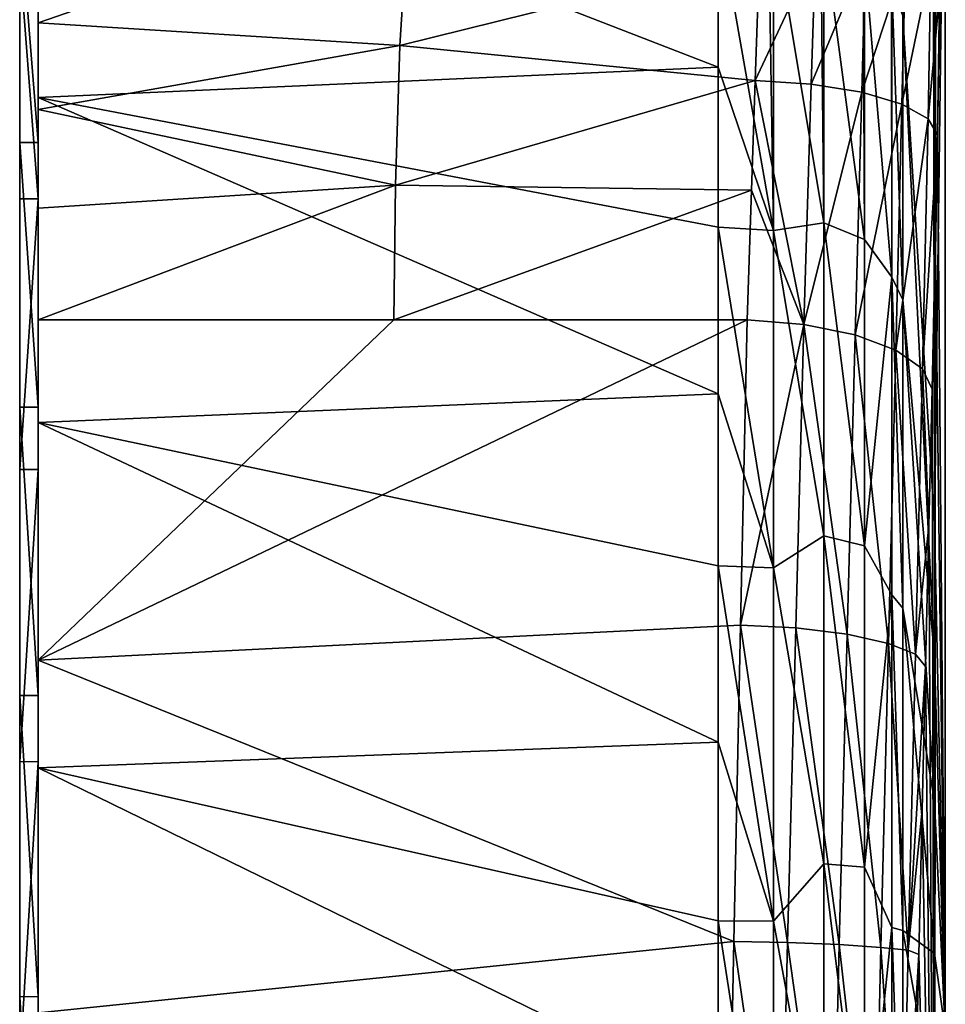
# Model space of a CAD drawing. Header units: millimetres. Extents: x -22 to 72, y 0 to 291.
# Tile 29 of 99: x 62 to 72, y 85 to 95. Entities that reach past the tile are written whole.
import ezdxf

# ---------------------------------------------------------------- set-up
doc = ezdxf.new("R2010")
doc.units = ezdxf.units.MM
doc.header["$LTSCALE"] = 65.185185
for name, color, linetype in [('194', 7, 'CONTINUOUS'), ('195', 7, 'CONTINUOUS'), ('196', 7, 'CONTINUOUS'), ('197', 7, 'CONTINUOUS'), ('204', 7, 'CONTINUOUS'), ('205', 7, 'CONTINUOUS'), ('206', 7, 'CONTINUOUS'), ('207', 7, 'CONTINUOUS'), ('212', 7, 'CONTINUOUS'), ('214', 7, 'CONTINUOUS'), ('252', 7, 'CONTINUOUS'), ('253', 7, 'CONTINUOUS'), ('254', 7, 'CONTINUOUS')]:
    doc.layers.add(name, color=color, linetype=linetype)

msp = doc.modelspace()

# ---------------------------------------------------------------- linework, layer by layer
at = {"layer": '194', "color": 7, "linetype": 'CONTINUOUS'}
for points in [[(61.5, 78.44, -15.584), (61.5, 75.516, -14.102), (61.5, 101.217, 0.364), (61.5, 78.44, -15.584)], [(61.5, 101.217, 0.364), (61.5, 75.516, -14.102), (61.5, 100.825, 3.618), (61.5, 101.217, 0.364)], [(61.5, 100.967, -2.904), (61.5, 78.44, -15.584), (61.5, 101.217, 0.364), (61.5, 100.967, -2.904)], [(61.5, 81.596, -16.467), (61.5, 78.44, -15.584), (61.5, 100.967, -2.904), (61.5, 81.596, -16.467)], [(61.5, 100.084, -6.06), (61.5, 81.596, -16.467), (61.5, 100.967, -2.904), (61.5, 100.084, -6.06)], [(61.5, 75.516, -14.102), (61.5, 72.938, -12.079), (61.5, 100.825, 3.618), (61.5, 75.516, -14.102)], [(61.5, 100.825, 3.618), (61.5, 72.938, -12.079), (61.5, 99.805, 6.734), (61.5, 100.825, 3.618)], [(61.5, 84.864, -16.717), (61.5, 81.596, -16.467), (61.5, 100.084, -6.06), (61.5, 84.864, -16.717)], [(61.5, 98.602, -8.984), (61.5, 84.864, -16.717), (61.5, 100.084, -6.06), (61.5, 98.602, -8.984)], [(61.5, 72.938, -12.079), (61.5, 70.803, -9.591), (61.5, 99.805, 6.734), (61.5, 72.938, -12.079)], [(61.5, 99.805, 6.734), (61.5, 70.803, -9.591), (61.5, 98.197, 9.591), (61.5, 99.805, 6.734)], [(61.5, 88.118, -16.325), (61.5, 84.864, -16.717), (61.5, 98.602, -8.984), (61.5, 88.118, -16.325)], [(61.5, 96.579, -11.562), (61.5, 88.118, -16.325), (61.5, 98.602, -8.984), (61.5, 96.579, -11.562)], [(61.5, 70.803, -9.591), (61.5, 69.195, -6.734), (61.5, 98.197, 9.591), (61.5, 70.803, -9.591)], [(61.5, 98.197, 9.591), (61.5, 69.195, -6.734), (61.5, 96.062, 12.079), (61.5, 98.197, 9.591)], [(61.5, 91.234, -15.305), (61.5, 88.118, -16.325), (61.5, 96.579, -11.562), (61.5, 91.234, -15.305)], [(61.5, 94.091, -13.697), (61.5, 91.234, -15.305), (61.5, 96.579, -11.562), (61.5, 94.091, -13.697)], [(61.5, 69.195, -6.734), (61.5, 68.175, -3.618), (61.5, 96.062, 12.079), (61.5, 69.195, -6.734)], [(61.5, 96.062, 12.079), (61.5, 68.175, -3.618), (61.5, 93.484, 14.102), (61.5, 96.062, 12.079)], [(61.5, 68.175, -3.618), (61.5, 67.783, -0.364), (61.5, 93.484, 14.102), (61.5, 68.175, -3.618)], [(61.5, 93.484, 14.102), (61.5, 67.783, -0.364), (61.5, 90.56, 15.584), (61.5, 93.484, 14.102)], [(61.5, 67.783, -0.364), (61.5, 68.033, 2.904), (61.5, 90.56, 15.584), (61.5, 67.783, -0.364)], [(61.5, 90.56, 15.584), (61.5, 68.033, 2.904), (61.5, 87.404, 16.467), (61.5, 90.56, 15.584)], [(61.5, 68.033, 2.904), (61.5, 68.916, 6.06), (61.5, 87.404, 16.467), (61.5, 68.033, 2.904)], [(61.5, 87.404, 16.467), (61.5, 68.916, 6.06), (61.5, 84.136, 16.717), (61.5, 87.404, 16.467)]]:
    msp.add_3dface(points, dxfattribs=at)
at = {"layer": '195', "color": 7, "linetype": 'CONTINUOUS'}
for points in [[(61.7, 94.579, -18.423), (61.7, 97.757, -16.287), (69.046, 94.907, -18.24), (61.7, 94.579, -18.423)], [(69.046, 94.907, -18.24), (61.7, 97.757, -16.287), (69.046, 96.545, -17.202), (69.046, 94.907, -18.24)], [(69.046, 93.179, -19.123), (61.7, 94.579, -18.423), (69.046, 94.907, -18.24), (69.046, 93.179, -19.123)], [(61.7, 91.067, -19.947), (61.7, 94.579, -18.423), (69.046, 91.378, -19.842), (61.7, 91.067, -19.947)], [(69.046, 91.378, -19.842), (61.7, 94.579, -18.423), (69.046, 93.179, -19.123), (69.046, 91.378, -19.842)], [(61.7, 92.177, 19.546), (61.7, 88.5, 20.615), (65.541, 92.177, 19.546), (61.7, 92.177, 19.546)], [(65.541, 92.177, 19.546), (61.7, 88.5, 20.615), (69.361, 92.177, 19.546), (65.541, 92.177, 19.546)], [(69.361, 92.177, 19.546), (61.7, 88.5, 20.615), (69.289, 88.878, 20.539), (69.361, 92.177, 19.546)], [(69.046, 89.518, -20.392), (61.7, 91.067, -19.947), (69.046, 91.378, -19.842), (69.046, 89.518, -20.392)], [(61.7, 87.336, -20.808), (61.7, 91.067, -19.947), (69.046, 87.615, -20.768), (61.7, 87.336, -20.808)], [(69.046, 87.615, -20.768), (61.7, 91.067, -19.947), (69.046, 89.518, -20.392), (69.046, 87.615, -20.768)], [(69.289, 88.878, 20.539), (61.7, 88.5, 20.615), (69.215, 85.459, 20.978), (69.289, 88.878, 20.539)], [(61.7, 88.5, 20.615), (61.7, 84.691, 20.999), (69.215, 85.459, 20.978), (61.7, 88.5, 20.615)], [(69.046, 85.685, -20.967), (61.7, 87.336, -20.808), (69.046, 87.615, -20.768), (69.046, 85.685, -20.967)], [(61.7, 83.511, -20.977), (61.7, 87.336, -20.808), (69.046, 83.746, -20.986), (61.7, 83.511, -20.977)], [(69.046, 83.746, -20.986), (61.7, 87.336, -20.808), (69.046, 85.685, -20.967), (69.046, 83.746, -20.986)], [(69.215, 85.459, 20.978), (61.7, 84.691, 20.999), (69.148, 82.015, 20.852), (69.215, 85.459, 20.978)]]:
    msp.add_3dface(points, dxfattribs=at)
at = {"layer": '196', "color": 7, "linetype": 'CONTINUOUS'}
for points in [[(71.044, 95.453, -15.642), (71.361, 103.524, 0.448), (71.386, 89.978, -7.823), (71.044, 95.453, -15.642)], [(71.361, 103.524, 0.448), (71.391, 103.479, 1.898), (71.386, 89.978, -7.823), (71.361, 103.524, 0.448)], [(71.394, 103.475, 2.039), (71.418, 103.493, 3.385), (71.386, 89.978, -7.823), (71.394, 103.475, 2.039)], [(71.386, 89.978, -7.823), (71.418, 103.493, 3.385), (71.5, 98.835, 10.038), (71.386, 89.978, -7.823)], [(71.391, 103.479, 1.898), (71.394, 103.475, 2.039), (71.386, 89.978, -7.823), (71.391, 103.479, 1.898)], [(71.5, 84.5), (71.386, 89.978, -7.823), (71.5, 98.835, 10.038), (71.5, 84.5)], [(71.418, 94.177, 16.69), (71.5, 84.5), (71.5, 98.835, 10.038), (71.418, 94.177, 16.69)], [(71.394, 92.915, 17.13), (71.5, 84.5), (71.418, 94.177, 16.69), (71.394, 92.915, 17.13)], [(71.361, 91.427, 17.723), (71.386, 79.022, 7.823), (71.394, 92.915, 17.13), (71.361, 91.427, 17.723)], [(71.386, 79.022, 7.823), (71.5, 84.5), (71.394, 92.915, 17.13), (71.386, 79.022, 7.823)], [(71.325, 89.951, 18.24), (71.386, 79.022, 7.823), (71.361, 91.427, 17.723), (71.325, 89.951, 18.24)], [(71.288, 88.432, 18.634), (71.386, 79.022, 7.823), (71.325, 89.951, 18.24), (71.288, 88.432, 18.634)], [(71.251, 86.884, 18.902), (71.386, 79.022, 7.823), (71.288, 88.432, 18.634), (71.251, 86.884, 18.902)], [(71.214, 85.32, 19.042), (71.386, 79.022, 7.823), (71.251, 86.884, 18.902), (71.214, 85.32, 19.042)], [(71.178, 83.753, 19.053), (71.386, 79.022, 7.823), (71.214, 85.32, 19.042), (71.178, 83.753, 19.053)]]:
    msp.add_3dface(points, dxfattribs=at)
at = {"layer": '197', "color": 7, "linetype": 'CONTINUOUS'}
for points in [[(71.044, 95.453, -15.642), (71.386, 89.978, -7.823), (71.386, 88.536, -8.656), (71.044, 95.453, -15.642)], [(71.044, 92.392, -17.388), (71.044, 95.453, -15.642), (71.386, 88.536, -8.656), (71.044, 92.392, -17.388)], [(71.044, 89.063, -18.542), (71.044, 92.392, -17.388), (71.386, 86.972, -9.225), (71.044, 89.063, -18.542)], [(71.386, 86.972, -9.225), (71.044, 92.392, -17.388), (71.386, 88.536, -8.656), (71.386, 86.972, -9.225)], [(71.386, 89.978, -7.823), (71.5, 84.5), (71.386, 88.536, -8.656), (71.386, 89.978, -7.823)], [(71.044, 85.578, -19.065), (71.044, 89.063, -18.542), (71.386, 85.332, -9.514), (71.044, 85.578, -19.065)], [(71.386, 85.332, -9.514), (71.044, 89.063, -18.542), (71.386, 86.972, -9.225), (71.386, 85.332, -9.514)], [(71.5, 84.5), (71.386, 86.972, -9.225), (71.386, 88.536, -8.656), (71.5, 84.5)], [(71.5, 84.5), (71.386, 85.332, -9.514), (71.386, 86.972, -9.225), (71.5, 84.5)], [(71.044, 82.056, -18.938), (71.044, 85.578, -19.065), (71.386, 83.668, -9.514), (71.044, 82.056, -18.938)], [(71.386, 83.668, -9.514), (71.044, 85.578, -19.065), (71.386, 85.332, -9.514), (71.386, 83.668, -9.514)], [(71.5, 84.5), (71.386, 83.668, -9.514), (71.386, 85.332, -9.514), (71.5, 84.5)]]:
    msp.add_3dface(points, dxfattribs=at)
at = {"layer": '204', "color": 7, "linetype": 'CONTINUOUS'}
for points in [[(65.712, 96.775, 18.303), (61.7, 96.231, 18.215), (61.7, 95.386, 18.368), (65.712, 96.775, 18.303)], [(65.608, 95.141, 18.499), (65.712, 96.775, 18.303), (61.7, 95.386, 18.368), (65.608, 95.141, 18.499)], [(65.712, 96.775, 18.303), (65.608, 95.141, 18.499), (69.493, 96.107, 18.3), (65.712, 96.775, 18.303)], [(69.493, 96.107, 18.3), (65.608, 95.141, 18.499), (69.448, 94.762, 18.576), (69.493, 96.107, 18.3)], [(61.7, 94.449, 18.643), (65.608, 95.141, 18.499), (61.7, 95.386, 18.368), (61.7, 94.449, 18.643)], [(65.56, 93.632, 18.98), (65.608, 95.141, 18.499), (61.7, 94.449, 18.643), (65.56, 93.632, 18.98)], [(65.608, 95.141, 18.499), (65.56, 93.632, 18.98), (69.448, 94.762, 18.576), (65.608, 95.141, 18.499)], [(69.448, 94.762, 18.576), (65.56, 93.632, 18.98), (69.407, 93.576, 18.991), (69.448, 94.762, 18.576)], [(61.7, 93.383, 19.053), (65.56, 93.632, 18.98), (61.7, 94.449, 18.643), (61.7, 93.383, 19.053)], [(61.7, 92.177, 19.546), (65.541, 92.177, 19.546), (65.56, 93.632, 18.98), (61.7, 92.177, 19.546)], [(61.7, 92.177, 19.546), (65.56, 93.632, 18.98), (61.7, 93.383, 19.053), (61.7, 92.177, 19.546)], [(65.56, 93.632, 18.98), (65.541, 92.177, 19.546), (69.407, 93.576, 18.991), (65.56, 93.632, 18.98)], [(65.541, 92.177, 19.546), (69.361, 92.177, 19.546), (69.407, 93.576, 18.991), (65.541, 92.177, 19.546)]]:
    msp.add_3dface(points, dxfattribs=at)
at = {"layer": '205', "color": 7, "linetype": 'CONTINUOUS'}
for points in [[(69.448, 94.762, 18.576), (69.407, 93.576, 18.991), (69.972, 92.128, 19.463), (69.448, 94.762, 18.576)], [(69.448, 94.762, 18.576), (69.972, 92.128, 19.463), (70.052, 94.724, 18.48), (69.448, 94.762, 18.576)], [(70.052, 94.724, 18.48), (69.972, 92.128, 19.463), (70.599, 94.636, 18.211), (70.052, 94.724, 18.48)], [(69.972, 92.128, 19.463), (70.526, 92.016, 19.207), (70.599, 94.636, 18.211), (69.972, 92.128, 19.463)], [(70.599, 94.636, 18.211), (70.526, 92.016, 19.207), (71.033, 94.507, 17.795), (70.599, 94.636, 18.211)], [(70.526, 92.016, 19.207), (70.968, 91.85, 18.805), (71.033, 94.507, 17.795), (70.526, 92.016, 19.207)], [(71.033, 94.507, 17.795), (70.968, 91.85, 18.805), (71.315, 94.349, 17.272), (71.033, 94.507, 17.795)], [(70.968, 91.85, 18.805), (71.256, 91.648, 18.293), (71.315, 94.349, 17.272), (70.968, 91.85, 18.805)], [(71.256, 91.648, 18.293), (71.418, 94.177, 16.69), (71.315, 94.349, 17.272), (71.256, 91.648, 18.293)], [(71.361, 91.427, 17.723), (71.418, 94.177, 16.69), (71.256, 91.648, 18.293), (71.361, 91.427, 17.723)], [(71.361, 91.427, 17.723), (71.394, 92.915, 17.13), (71.418, 94.177, 16.69), (71.361, 91.427, 17.723)], [(69.407, 93.576, 18.991), (69.361, 92.177, 19.546), (69.972, 92.128, 19.463), (69.407, 93.576, 18.991)]]:
    msp.add_3dface(points, dxfattribs=at)
at = {"layer": '206', "color": 7, "linetype": 'CONTINUOUS'}
for points in [[(69.361, 92.177, 19.546), (69.289, 88.878, 20.539), (69.972, 92.128, 19.463), (69.361, 92.177, 19.546)], [(69.972, 92.128, 19.463), (69.289, 88.878, 20.539), (69.885, 88.848, 20.452), (69.972, 92.128, 19.463)], [(69.972, 92.128, 19.463), (69.885, 88.848, 20.452), (70.442, 88.779, 20.186), (69.972, 92.128, 19.463)], [(70.526, 92.016, 19.207), (69.972, 92.128, 19.463), (70.442, 88.779, 20.186), (70.526, 92.016, 19.207)], [(70.526, 92.016, 19.207), (70.442, 88.779, 20.186), (70.887, 88.681, 19.765), (70.526, 92.016, 19.207)], [(70.968, 91.85, 18.805), (70.526, 92.016, 19.207), (70.887, 88.681, 19.765), (70.968, 91.85, 18.805)], [(71.179, 88.563, 19.23), (70.968, 91.85, 18.805), (70.887, 88.681, 19.765), (71.179, 88.563, 19.23)], [(71.256, 91.648, 18.293), (70.968, 91.85, 18.805), (71.179, 88.563, 19.23), (71.256, 91.648, 18.293)], [(71.325, 89.951, 18.24), (71.256, 91.648, 18.293), (71.179, 88.563, 19.23), (71.325, 89.951, 18.24)], [(71.325, 89.951, 18.24), (71.361, 91.427, 17.723), (71.256, 91.648, 18.293), (71.325, 89.951, 18.24)], [(71.288, 88.432, 18.634), (71.325, 89.951, 18.24), (71.179, 88.563, 19.23), (71.288, 88.432, 18.634)], [(69.289, 88.878, 20.539), (69.215, 85.459, 20.978), (69.797, 85.45, 20.892), (69.289, 88.878, 20.539)], [(69.885, 88.848, 20.452), (69.289, 88.878, 20.539), (69.797, 85.45, 20.892), (69.885, 88.848, 20.452)], [(69.885, 88.848, 20.452), (69.797, 85.45, 20.892), (70.355, 85.426, 20.622), (69.885, 88.848, 20.452)], [(70.442, 88.779, 20.186), (69.885, 88.848, 20.452), (70.355, 85.426, 20.622), (70.442, 88.779, 20.186)], [(70.442, 88.779, 20.186), (70.355, 85.426, 20.622), (70.804, 85.397, 20.195), (70.442, 88.779, 20.186)], [(70.887, 88.681, 19.765), (70.442, 88.779, 20.186), (70.804, 85.397, 20.195), (70.887, 88.681, 19.765)], [(71.1, 85.368, 19.65), (70.887, 88.681, 19.765), (70.804, 85.397, 20.195), (71.1, 85.368, 19.65)], [(71.1, 85.368, 19.65), (71.179, 88.563, 19.23), (70.887, 88.681, 19.765), (71.1, 85.368, 19.65)], [(71.1, 85.368, 19.65), (71.288, 88.432, 18.634), (71.179, 88.563, 19.23), (71.1, 85.368, 19.65)], [(71.251, 86.884, 18.902), (71.288, 88.432, 18.634), (71.1, 85.368, 19.65), (71.251, 86.884, 18.902)], [(71.214, 85.32, 19.042), (71.251, 86.884, 18.902), (71.1, 85.368, 19.65), (71.214, 85.32, 19.042)], [(69.215, 85.459, 20.978), (69.148, 82.015, 20.852), (69.715, 82.025, 20.771), (69.215, 85.459, 20.978)], [(69.797, 85.45, 20.892), (69.215, 85.459, 20.978), (69.715, 82.025, 20.771), (69.797, 85.45, 20.892)], [(69.797, 85.45, 20.892), (69.715, 82.025, 20.771), (70.276, 82.046, 20.505), (69.797, 85.45, 20.892)], [(70.355, 85.426, 20.622), (69.797, 85.45, 20.892), (70.276, 82.046, 20.505), (70.355, 85.426, 20.622)], [(70.355, 85.426, 20.622), (70.276, 82.046, 20.505), (70.728, 82.088, 20.082), (70.355, 85.426, 20.622)], [(70.804, 85.397, 20.195), (70.355, 85.426, 20.622), (70.728, 82.088, 20.082), (70.804, 85.397, 20.195)], [(71.027, 82.149, 19.542), (70.804, 85.397, 20.195), (70.728, 82.088, 20.082), (71.027, 82.149, 19.542)], [(71.027, 82.149, 19.542), (71.1, 85.368, 19.65), (70.804, 85.397, 20.195), (71.027, 82.149, 19.542)], [(71.027, 82.149, 19.542), (71.214, 85.32, 19.042), (71.1, 85.368, 19.65), (71.027, 82.149, 19.542)], [(71.178, 83.753, 19.053), (71.214, 85.32, 19.042), (71.027, 82.149, 19.542), (71.178, 83.753, 19.053)]]:
    msp.add_3dface(points, dxfattribs=at)
at = {"layer": '207', "color": 7, "linetype": 'CONTINUOUS'}
for points in [[(69.046, 94.907, -18.24), (69.046, 96.545, -17.202), (69.644, 93.141, -19.039), (69.046, 94.907, -18.24)], [(69.644, 93.141, -19.039), (69.046, 96.545, -17.202), (69.593, 96.501, -17.14), (69.644, 93.141, -19.039)], [(69.644, 96.493, -17.127), (69.644, 93.141, -19.039), (69.593, 96.501, -17.14), (69.644, 96.493, -17.127)], [(69.644, 93.141, -19.039), (69.644, 96.493, -17.127), (70.19, 93.223, -18.707), (69.644, 93.141, -19.039)], [(69.644, 96.493, -17.127), (70.157, 96.352, -16.926), (70.19, 93.223, -18.707), (69.644, 96.493, -17.127)], [(70.19, 93.223, -18.707), (70.157, 96.352, -16.926), (70.19, 96.339, -16.908), (70.19, 93.223, -18.707)], [(70.19, 93.223, -18.707), (70.19, 96.339, -16.908), (70.63, 93.046, -18.327), (70.19, 93.223, -18.707)], [(70.19, 96.339, -16.908), (70.613, 96.111, -16.582), (70.63, 93.046, -18.327), (70.19, 96.339, -16.908)], [(70.63, 93.046, -18.327), (70.613, 96.111, -16.582), (70.63, 96.099, -16.565), (70.63, 93.046, -18.327)], [(70.923, 92.638, -17.93), (70.63, 93.046, -18.327), (70.63, 96.099, -16.565), (70.923, 92.638, -17.93)], [(70.923, 92.638, -17.93), (70.63, 96.099, -16.565), (70.919, 95.801, -16.139), (70.923, 92.638, -17.93)], [(70.923, 95.794, -16.129), (70.923, 92.638, -17.93), (70.919, 95.801, -16.139), (70.923, 95.794, -16.129)], [(71.044, 95.453, -15.642), (71.044, 92.392, -17.388), (70.923, 95.794, -16.129), (71.044, 95.453, -15.642)], [(70.923, 95.794, -16.129), (71.044, 92.392, -17.388), (70.923, 92.638, -17.93), (70.923, 95.794, -16.129)], [(69.046, 93.179, -19.123), (69.046, 94.907, -18.24), (69.644, 93.141, -19.039), (69.046, 93.179, -19.123)], [(70.19, 89.842, -19.938), (69.644, 93.141, -19.039), (70.19, 93.223, -18.707), (70.19, 89.842, -19.938)], [(70.19, 89.842, -19.938), (70.19, 93.223, -18.707), (70.63, 89.734, -19.533), (70.19, 89.842, -19.938)], [(70.63, 89.734, -19.533), (70.19, 93.223, -18.707), (70.63, 93.046, -18.327), (70.63, 89.734, -19.533)], [(69.046, 91.378, -19.842), (69.046, 93.179, -19.123), (69.644, 89.496, -20.303), (69.046, 91.378, -19.842)], [(69.644, 89.496, -20.303), (69.046, 93.179, -19.123), (69.644, 93.141, -19.039), (69.644, 89.496, -20.303)], [(69.644, 89.496, -20.303), (69.644, 93.141, -19.039), (70.19, 89.842, -19.938), (69.644, 89.496, -20.303)], [(70.923, 92.638, -17.93), (70.63, 89.734, -19.533), (70.63, 93.046, -18.327), (70.923, 92.638, -17.93)], [(70.923, 92.638, -17.93), (70.923, 89.205, -19.12), (70.63, 89.734, -19.533), (70.923, 92.638, -17.93)], [(71.044, 92.392, -17.388), (71.044, 89.063, -18.542), (70.923, 92.638, -17.93), (71.044, 92.392, -17.388)], [(70.923, 92.638, -17.93), (71.044, 89.063, -18.542), (70.923, 89.205, -19.12), (70.923, 92.638, -17.93)], [(69.046, 89.518, -20.392), (69.046, 91.378, -19.842), (69.644, 89.496, -20.303), (69.046, 89.518, -20.392)], [(70.19, 86.299, -20.562), (69.644, 89.496, -20.303), (70.19, 89.842, -19.938), (70.19, 86.299, -20.562)], [(70.19, 86.299, -20.562), (70.19, 89.842, -19.938), (70.63, 86.262, -20.145), (70.19, 86.299, -20.562)], [(70.63, 86.262, -20.145), (70.19, 89.842, -19.938), (70.63, 89.734, -19.533), (70.63, 86.262, -20.145)], [(70.923, 89.205, -19.12), (70.63, 86.262, -20.145), (70.63, 89.734, -19.533), (70.923, 89.205, -19.12)], [(69.046, 87.615, -20.768), (69.046, 89.518, -20.392), (69.644, 85.68, -20.875), (69.046, 87.615, -20.768)], [(69.644, 85.68, -20.875), (69.046, 89.518, -20.392), (69.644, 89.496, -20.303), (69.644, 85.68, -20.875)], [(69.644, 85.68, -20.875), (69.644, 89.496, -20.303), (70.19, 86.299, -20.562), (69.644, 85.68, -20.875)], [(70.923, 89.205, -19.12), (70.923, 85.611, -19.659), (70.63, 86.262, -20.145), (70.923, 89.205, -19.12)], [(71.044, 89.063, -18.542), (71.044, 85.578, -19.065), (70.923, 89.205, -19.12), (71.044, 89.063, -18.542)], [(70.923, 89.205, -19.12), (71.044, 85.578, -19.065), (70.923, 85.611, -19.659), (70.923, 89.205, -19.12)], [(69.046, 85.685, -20.967), (69.046, 87.615, -20.768), (69.644, 85.68, -20.875), (69.046, 85.685, -20.967)], [(70.19, 82.701, -20.562), (69.644, 85.68, -20.875), (70.19, 86.299, -20.562), (70.19, 82.701, -20.562)], [(70.19, 82.701, -20.562), (70.19, 86.299, -20.562), (70.63, 82.738, -20.145), (70.19, 82.701, -20.562)], [(70.63, 82.738, -20.145), (70.19, 86.299, -20.562), (70.63, 86.262, -20.145), (70.63, 82.738, -20.145)], [(70.923, 85.611, -19.659), (70.63, 82.738, -20.145), (70.63, 86.262, -20.145), (70.923, 85.611, -19.659)], [(69.046, 83.746, -20.986), (69.046, 85.685, -20.967), (69.644, 81.824, -20.737), (69.046, 83.746, -20.986)], [(69.644, 81.824, -20.737), (69.046, 85.685, -20.967), (69.644, 85.68, -20.875), (69.644, 81.824, -20.737)], [(69.644, 81.824, -20.737), (69.644, 85.68, -20.875), (70.19, 82.701, -20.562), (69.644, 81.824, -20.737)], [(70.923, 85.611, -19.659), (70.923, 81.98, -19.528), (70.63, 82.738, -20.145), (70.923, 85.611, -19.659)], [(71.044, 85.578, -19.065), (71.044, 82.056, -18.938), (70.923, 85.611, -19.659), (71.044, 85.578, -19.065)], [(70.923, 85.611, -19.659), (71.044, 82.056, -18.938), (70.923, 81.98, -19.528), (70.923, 85.611, -19.659)]]:
    msp.add_3dface(points, dxfattribs=at)
at = {"layer": '212', "color": 7, "linetype": 'CONTINUOUS'}
for points in [[(71.418, 94.177, 16.69), (71.5, 98.835, 10.038), (71.502, 99.698, 10.625), (71.418, 94.177, 16.69)], [(71.418, 94.177, 16.69), (71.502, 99.698, 10.625), (71.438, 95.684, 16.372), (71.418, 94.177, 16.69)]]:
    msp.add_3dface(points, dxfattribs=at)
at = {"layer": '214', "color": 7, "linetype": 'CONTINUOUS'}
for points in [[(69.493, 96.107, 18.3), (69.448, 94.762, 18.576), (70.098, 96.156, 18.183), (69.493, 96.107, 18.3)], [(69.448, 94.762, 18.576), (70.052, 94.724, 18.48), (70.098, 96.156, 18.183), (69.448, 94.762, 18.576)], [(70.052, 94.724, 18.48), (70.641, 96.123, 17.896), (70.098, 96.156, 18.183), (70.052, 94.724, 18.48)], [(70.052, 94.724, 18.48), (70.599, 94.636, 18.211), (70.641, 96.123, 17.896), (70.052, 94.724, 18.48)], [(70.599, 94.636, 18.211), (71.071, 96.076, 17.457), (70.641, 96.123, 17.896), (70.599, 94.636, 18.211)], [(70.599, 94.636, 18.211), (71.033, 94.507, 17.795), (71.071, 96.076, 17.457), (70.599, 94.636, 18.211)], [(71.033, 94.507, 17.795), (71.346, 96.019, 16.909), (71.071, 96.076, 17.457), (71.033, 94.507, 17.795)], [(71.033, 94.507, 17.795), (71.315, 94.349, 17.272), (71.346, 96.019, 16.909), (71.033, 94.507, 17.795)], [(71.315, 94.349, 17.272), (71.438, 95.684, 16.372), (71.346, 96.019, 16.909), (71.315, 94.349, 17.272)], [(71.315, 94.349, 17.272), (71.418, 94.177, 16.69), (71.438, 95.684, 16.372), (71.315, 94.349, 17.272)]]:
    msp.add_3dface(points, dxfattribs=at)
at = {"layer": '252', "color": 7, "linetype": 'CONTINUOUS'}
for points in [[(61.7, 104.298, -7.003), (61.7, 102.698, -10.48), (61.7, 87.336, -20.808), (61.7, 104.298, -7.003)], [(61.7, 104.298, -7.003), (61.7, 87.336, -20.808), (61.7, 83.511, -20.977), (61.7, 104.298, -7.003)], [(61.7, 104.298, -7.003), (61.7, 83.511, -20.977), (61.7, 94.091, -13.697), (61.7, 104.298, -7.003)], [(61.7, 104.298, -7.003), (61.7, 94.091, -13.697), (61.7, 96.579, -11.562), (61.7, 104.298, -7.003)], [(61.7, 102.698, -10.48), (61.7, 100.493, -13.61), (61.7, 91.067, -19.947), (61.7, 102.698, -10.48)], [(61.7, 102.698, -10.48), (61.7, 91.067, -19.947), (61.7, 87.336, -20.808), (61.7, 102.698, -10.48)], [(61.7, 100.493, -13.61), (61.7, 97.757, -16.287), (61.7, 94.579, -18.423), (61.7, 100.493, -13.61)], [(61.7, 100.493, -13.61), (61.7, 94.579, -18.423), (61.7, 91.067, -19.947), (61.7, 100.493, -13.61)], [(61.7, 98.469, 16.054), (61.7, 98.605, 15.904), (61.7, 93.484, 14.102), (61.7, 98.469, 16.054)], [(61.7, 93.484, 14.102), (61.7, 98.605, 15.904), (61.7, 96.063, 12.078), (61.7, 93.484, 14.102)], [(61.7, 96.231, 18.215), (61.7, 98.469, 16.054), (61.7, 93.484, 14.102), (61.7, 96.231, 18.215)], [(61.7, 95.386, 18.368), (61.7, 96.231, 18.215), (61.7, 90.56, 15.584), (61.7, 95.386, 18.368)], [(61.7, 90.56, 15.584), (61.7, 96.231, 18.215), (61.7, 93.484, 14.102), (61.7, 90.56, 15.584)], [(61.7, 94.449, 18.643), (61.7, 95.386, 18.368), (61.7, 90.56, 15.584), (61.7, 94.449, 18.643)], [(61.7, 93.383, 19.053), (61.7, 94.449, 18.643), (61.7, 87.403, 16.467), (61.7, 93.383, 19.053)], [(61.7, 87.403, 16.467), (61.7, 94.449, 18.643), (61.7, 90.56, 15.584), (61.7, 87.403, 16.467)], [(61.7, 94.091, -13.697), (61.7, 83.511, -20.977), (61.7, 91.233, -15.305), (61.7, 94.091, -13.697)], [(61.7, 92.177, 19.546), (61.7, 93.383, 19.053), (61.7, 87.403, 16.467), (61.7, 92.177, 19.546)], [(61.7, 88.5, 20.615), (61.7, 92.177, 19.546), (61.7, 84.135, 16.717), (61.7, 88.5, 20.615)], [(61.7, 84.135, 16.717), (61.7, 92.177, 19.546), (61.7, 87.403, 16.467), (61.7, 84.135, 16.717)], [(61.7, 83.511, -20.977), (61.7, 79.719, -20.448), (61.7, 91.233, -15.305), (61.7, 83.511, -20.977)], [(61.7, 91.233, -15.305), (61.7, 79.719, -20.448), (61.7, 88.118, -16.324), (61.7, 91.233, -15.305)], [(61.7, 84.691, 20.999), (61.7, 88.5, 20.615), (61.7, 77.767, 15.305), (61.7, 84.691, 20.999)], [(61.7, 77.767, 15.305), (61.7, 88.5, 20.615), (61.7, 80.882, 16.324), (61.7, 77.767, 15.305)], [(61.7, 80.882, 16.324), (61.7, 88.5, 20.615), (61.7, 84.135, 16.717), (61.7, 80.882, 16.324)], [(61.7, 88.118, -16.324), (61.7, 79.719, -20.448), (61.7, 84.865, -16.717), (61.7, 88.118, -16.324)], [(61.7, 79.719, -20.448), (61.7, 76.086, -19.241), (61.7, 84.865, -16.717), (61.7, 79.719, -20.448)], [(61.7, 84.865, -16.717), (61.7, 76.086, -19.241), (61.7, 81.597, -16.467), (61.7, 84.865, -16.717)]]:
    msp.add_3dface(points, dxfattribs=at)
at = {"layer": '253', "color": 7, "linetype": 'CONTINUOUS'}
for points in [[(61.5, 91.234, -15.305), (61.5, 94.091, -13.697), (61.7, 91.233, -15.305), (61.5, 91.234, -15.305)], [(61.5, 94.091, -13.697), (61.7, 94.091, -13.697), (61.7, 91.233, -15.305), (61.5, 94.091, -13.697)], [(61.5, 88.118, -16.325), (61.5, 91.234, -15.305), (61.7, 88.118, -16.324), (61.5, 88.118, -16.325)], [(61.5, 91.234, -15.305), (61.7, 91.233, -15.305), (61.7, 88.118, -16.324), (61.5, 91.234, -15.305)], [(61.5, 84.864, -16.717), (61.5, 88.118, -16.325), (61.7, 84.865, -16.717), (61.5, 84.864, -16.717)], [(61.5, 88.118, -16.325), (61.7, 88.118, -16.324), (61.7, 84.865, -16.717), (61.5, 88.118, -16.325)], [(61.5, 84.864, -16.717), (61.7, 84.865, -16.717), (61.7, 81.597, -16.467), (61.5, 84.864, -16.717)], [(61.5, 81.596, -16.467), (61.5, 84.864, -16.717), (61.7, 81.597, -16.467), (61.5, 81.596, -16.467)]]:
    msp.add_3dface(points, dxfattribs=at)
at = {"layer": '254', "color": 7, "linetype": 'CONTINUOUS'}
for points in [[(61.5, 94.091, -13.697), (61.5, 96.579, -11.562), (61.7, 94.091, -13.697), (61.5, 94.091, -13.697)], [(61.7, 94.091, -13.697), (61.5, 96.579, -11.562), (61.7, 96.579, -11.562), (61.7, 94.091, -13.697)], [(61.5, 96.062, 12.079), (61.7, 93.484, 14.102), (61.7, 96.063, 12.078), (61.5, 96.062, 12.079)], [(61.5, 96.062, 12.079), (61.5, 93.484, 14.102), (61.7, 93.484, 14.102), (61.5, 96.062, 12.079)], [(61.5, 93.484, 14.102), (61.5, 90.56, 15.584), (61.7, 93.484, 14.102), (61.5, 93.484, 14.102)], [(61.5, 90.56, 15.584), (61.7, 90.56, 15.584), (61.7, 93.484, 14.102), (61.5, 90.56, 15.584)], [(61.5, 90.56, 15.584), (61.5, 87.404, 16.467), (61.7, 90.56, 15.584), (61.5, 90.56, 15.584)], [(61.5, 87.404, 16.467), (61.7, 87.403, 16.467), (61.7, 90.56, 15.584), (61.5, 87.404, 16.467)], [(61.5, 87.404, 16.467), (61.5, 84.136, 16.717), (61.7, 87.403, 16.467), (61.5, 87.404, 16.467)], [(61.5, 84.136, 16.717), (61.7, 84.135, 16.717), (61.7, 87.403, 16.467), (61.5, 84.136, 16.717)]]:
    msp.add_3dface(points, dxfattribs=at)

doc.saveas('drawing.dxf')
